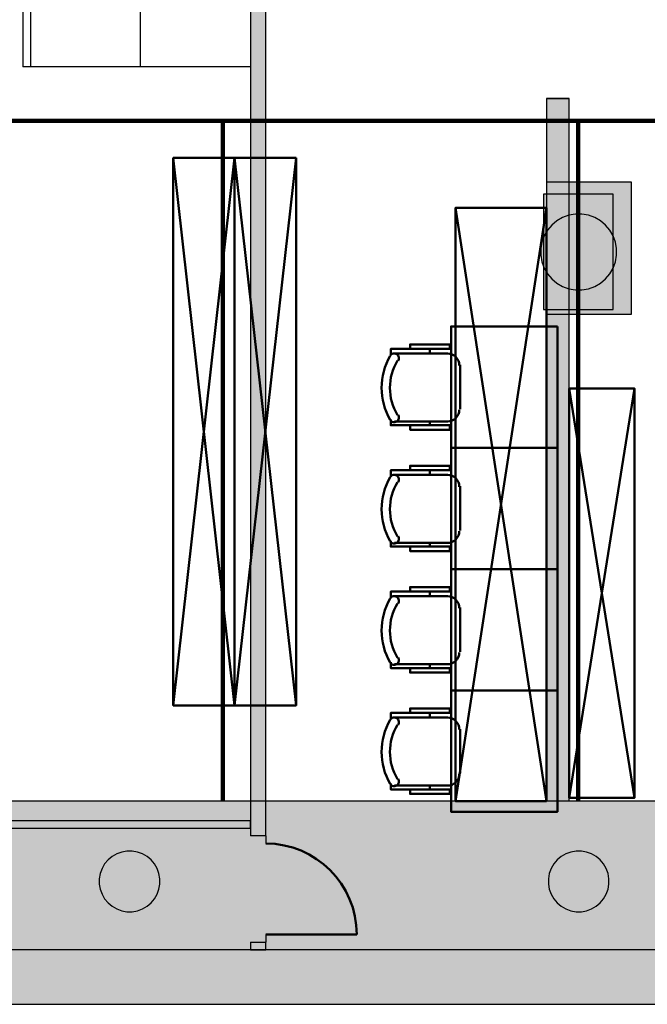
# Model space of a CAD drawing. Header units: metres. Extents: x -1 to 482, y -6 to 50.
# Tile 4 of 19: x 397.3 to 401.44, y 12.84 to 19.33. Entities that reach past the tile are written whole.
import ezdxf

# ---------------------------------------------------------------- set-up
doc = ezdxf.new("R2010")
doc.units = ezdxf.units.M
doc.linetypes.add('CONTINUA', pattern=[0])
doc.linetypes.add('VERDECKT', pattern=[9.525, 6.35, -3.175])
for name, color, linetype, lineweight in [('3D PB MURS', 7, 'CONTINUA', 25), ('3D PB PILAR', 7, 'CONTINUA', 25), ('3D PS-1 MUR', 7, 'CONTINUA', 25), ('3D PS-1 MUR NOU', 7, 'CONTINUA', 25), ('3D PS-1 PILAR', 7, 'CONTINUA', 25), ('3D PS-2 MUR', 7, 'CONTINUA', 25), ('3D PS-2 PILARS', 7, 'CONTINUA', 25), ('PB ESCALES 2D', 7, 'CONTINUA', 25), ('PB MOBLES', 7, 'CONTINUA', 25), ('PS -2  MOBLES', 7, 'CONTINUA', 25)]:
    doc.layers.add(name, color=color, linetype=linetype, lineweight=lineweight)

# ---------------------------------------------------------------- blocks, each defined once
blk = doc.blocks.new('_CLOSEDFILLED')
at = {"color": 0, "linetype": 'ByBlock', "lineweight": -2}
blk.add_solid([(-1, 0), (0, 0), (-1, 0)], dxfattribs=at)
blk = doc.blocks.new('OBJETO_COMPLEJO_10')
at = {"layer": 'PB MOBLES', "color": 202, "linetype": 'CONTINUA', "lineweight": 50, "transparency": 33554687}
for p, q in [((400.0085, 17.1613), (400.0085, 17.1317)), ((399.7757, 17.1317), (400.127, 17.1317)), ((400.2074, 17.0555), (400.2074, 16.7634)), ((400.127, 16.683), (399.7757, 16.683)), ((400.0085, 16.6576), (400.0085, 16.683))]:
    blk.add_line(p, q, dxfattribs=at)
blk.add_lwpolyline([(400.8482, 17.31), (400.8482, 16.51), (400.1482, 16.51), (400.1482, 17.31), (400.8482, 17.31)], close=True, dxfattribs=at)
for points in [[(399.8773, 17.1613), (399.8773, 17.191), (400.1397, 17.191), (400.1397, 17.1613), (399.7503, 17.1613), (399.7503, 17.119)], [(399.799, 17.0822), (399.8019, 17.0879), (399.8035, 17.0938), (399.804, 17.0999), (399.8033, 17.1059), (399.8015, 17.1117), (399.7986, 17.1171), (399.7946, 17.1218), (399.7896, 17.1259), (399.784, 17.1288), (399.778, 17.1305), (399.7719, 17.1311), (399.7659, 17.1304), (399.7601, 17.1287), (399.7547, 17.1258), (399.7499, 17.1219), (399.7459, 17.117)], [(400.2019, 17.0527), (400.2003, 17.0685), (400.1958, 17.0832), (400.1885, 17.0965), (400.179, 17.1081), (400.1674, 17.1177), (400.1541, 17.1249), (400.1394, 17.1295), (400.1236, 17.1311)], [(400.1236, 16.6823), (400.1394, 16.6839), (400.1541, 16.6885), (400.1674, 16.6957), (400.179, 16.7053), (400.1885, 16.7169), (400.1958, 16.7302), (400.2003, 16.7449), (400.2019, 16.7606)], [(399.7459, 16.6922), (399.7499, 16.6872), (399.7547, 16.6833), (399.7601, 16.6805), (399.7659, 16.6787), (399.7719, 16.6781), (399.778, 16.6786), (399.784, 16.6803), (399.7896, 16.6833), (399.7946, 16.6873), (399.7986, 16.6921), (399.8015, 16.6974), (399.8033, 16.7032), (399.804, 16.7092), (399.8035, 16.7153), (399.8019, 16.7213), (399.799, 16.727)], [(399.8773, 16.6576), (399.8773, 16.6279), (400.1397, 16.6279), (400.1397, 16.6576), (399.7503, 16.6576), (399.7503, 16.6957)]]:
    blk.add_lwpolyline(points, dxfattribs=at)
for centre, radius, start, end in [((400.1064, 16.9047), 0.4167, 149.57383, 210.44578), ((400.0852, 16.9047), 0.3405, 148.2581, 211.76492)]:
    blk.add_arc(centre, radius, start, end, dxfattribs=at)
blk = doc.blocks.new('OBJETO_COMPLEJO_11')
at = {"layer": 'PB MOBLES', "color": 202, "linetype": 'CONTINUA', "lineweight": 50, "transparency": 33554687}
for p, q in [((400.0085, 16.3613), (400.0085, 16.3317)), ((399.7757, 16.3317), (400.127, 16.3317)), ((400.2074, 16.2555), (400.2074, 15.9634)), ((400.127, 15.883), (399.7757, 15.883)), ((400.0085, 15.8576), (400.0085, 15.883))]:
    blk.add_line(p, q, dxfattribs=at)
blk.add_lwpolyline([(400.8482, 16.51), (400.8482, 15.71), (400.1482, 15.71), (400.1482, 16.51), (400.8482, 16.51)], close=True, dxfattribs=at)
for points in [[(399.8773, 16.3613), (399.8773, 16.391), (400.1397, 16.391), (400.1397, 16.3613), (399.7503, 16.3613), (399.7503, 16.319)], [(399.799, 16.2822), (399.8019, 16.2879), (399.8035, 16.2938), (399.804, 16.2999), (399.8033, 16.3059), (399.8015, 16.3117), (399.7986, 16.3171), (399.7946, 16.3218), (399.7896, 16.3259), (399.784, 16.3288), (399.778, 16.3305), (399.7719, 16.3311), (399.7659, 16.3304), (399.7601, 16.3287), (399.7547, 16.3258), (399.7499, 16.3219), (399.7459, 16.317)], [(400.2019, 16.2527), (400.2003, 16.2685), (400.1958, 16.2832), (400.1885, 16.2965), (400.179, 16.3081), (400.1674, 16.3177), (400.1541, 16.3249), (400.1394, 16.3295), (400.1236, 16.3311)], [(399.7459, 15.8922), (399.7499, 15.8872), (399.7547, 15.8833), (399.7601, 15.8805), (399.7659, 15.8787), (399.7719, 15.8781), (399.778, 15.8786), (399.784, 15.8803), (399.7896, 15.8833), (399.7946, 15.8873), (399.7986, 15.8921), (399.8015, 15.8974), (399.8033, 15.9032), (399.804, 15.9092), (399.8035, 15.9153), (399.8019, 15.9213), (399.799, 15.927)], [(400.1236, 15.8823), (400.1394, 15.8839), (400.1541, 15.8885), (400.1674, 15.8957), (400.179, 15.9053), (400.1885, 15.9169), (400.1958, 15.9302), (400.2003, 15.9449), (400.2019, 15.9606)], [(399.8773, 15.8576), (399.8773, 15.8279), (400.1397, 15.8279), (400.1397, 15.8576), (399.7503, 15.8576), (399.7503, 15.8957)]]:
    blk.add_lwpolyline(points, dxfattribs=at)
for centre, radius, start, end in [((400.1064, 16.1047), 0.4167, 149.57383, 210.44578), ((400.0852, 16.1047), 0.3405, 148.2581, 211.76492)]:
    blk.add_arc(centre, radius, start, end, dxfattribs=at)
blk = doc.blocks.new('OBJETO_COMPLEJO_12')
at = {"layer": 'PB MOBLES', "color": 202, "linetype": 'CONTINUA', "lineweight": 50, "transparency": 33554687}
for p, q in [((399.7757, 15.5317), (400.127, 15.5317)), ((400.0085, 15.5613), (400.0085, 15.5317)), ((400.2074, 15.4555), (400.2074, 15.1634)), ((400.127, 15.083), (399.7757, 15.083)), ((400.0085, 15.0576), (400.0085, 15.083))]:
    blk.add_line(p, q, dxfattribs=at)
blk.add_lwpolyline([(400.8482, 15.71), (400.8482, 14.91), (400.1482, 14.91), (400.1482, 15.71), (400.8482, 15.71)], close=True, dxfattribs=at)
for points in [[(399.8773, 15.5613), (399.8773, 15.591), (400.1397, 15.591), (400.1397, 15.5613), (399.7503, 15.5613), (399.7503, 15.519)], [(399.799, 15.4822), (399.8019, 15.4879), (399.8035, 15.4938), (399.804, 15.4999), (399.8033, 15.5059), (399.8015, 15.5117), (399.7986, 15.5171), (399.7946, 15.5218), (399.7896, 15.5259), (399.784, 15.5288), (399.778, 15.5305), (399.7719, 15.5311), (399.7659, 15.5304), (399.7601, 15.5287), (399.7547, 15.5258), (399.7499, 15.5219), (399.7459, 15.517)], [(400.2019, 15.4527), (400.2003, 15.4685), (400.1958, 15.4832), (400.1885, 15.4965), (400.179, 15.5081), (400.1674, 15.5177), (400.1541, 15.5249), (400.1394, 15.5295), (400.1236, 15.5311)], [(399.7459, 15.0922), (399.7499, 15.0872), (399.7547, 15.0833), (399.7601, 15.0805), (399.7659, 15.0787), (399.7719, 15.0781), (399.778, 15.0786), (399.784, 15.0803), (399.7896, 15.0833), (399.7946, 15.0873), (399.7986, 15.0921), (399.8015, 15.0974), (399.8033, 15.1032), (399.804, 15.1092), (399.8035, 15.1153), (399.8019, 15.1213), (399.799, 15.127)], [(400.1236, 15.0823), (400.1394, 15.0839), (400.1541, 15.0885), (400.1674, 15.0957), (400.179, 15.1053), (400.1885, 15.1169), (400.1958, 15.1302), (400.2003, 15.1449), (400.2019, 15.1606)], [(399.8773, 15.0576), (399.8773, 15.0279), (400.1397, 15.0279), (400.1397, 15.0576), (399.7503, 15.0576), (399.7503, 15.0957)]]:
    blk.add_lwpolyline(points, dxfattribs=at)
for centre, radius, start, end in [((400.1064, 15.3047), 0.4167, 149.57383, 210.44578), ((400.0852, 15.3047), 0.3405, 148.2581, 211.76492)]:
    blk.add_arc(centre, radius, start, end, dxfattribs=at)
blk = doc.blocks.new('OBJETO_COMPLEJO_13')
at = {"layer": 'PB MOBLES', "color": 202, "linetype": 'CONTINUA', "lineweight": 50, "transparency": 33554687}
for p, q in [((400.0085, 14.7613), (400.0085, 14.7317)), ((399.7757, 14.7317), (400.127, 14.7317)), ((400.2074, 14.6555), (400.2074, 14.3634)), ((400.127, 14.283), (399.7757, 14.283)), ((400.0085, 14.2576), (400.0085, 14.283))]:
    blk.add_line(p, q, dxfattribs=at)
blk.add_lwpolyline([(400.8482, 14.91), (400.8482, 14.11), (400.1482, 14.11), (400.1482, 14.91), (400.8482, 14.91)], close=True, dxfattribs=at)
for points in [[(399.8773, 14.7613), (399.8773, 14.791), (400.1397, 14.791), (400.1397, 14.7613), (399.7503, 14.7613), (399.7503, 14.719)], [(399.799, 14.6822), (399.8019, 14.6879), (399.8035, 14.6938), (399.804, 14.6999), (399.8033, 14.7059), (399.8015, 14.7117), (399.7986, 14.7171), (399.7946, 14.7218), (399.7896, 14.7259), (399.784, 14.7288), (399.778, 14.7305), (399.7719, 14.7311), (399.7659, 14.7304), (399.7601, 14.7287), (399.7547, 14.7258), (399.7499, 14.7219), (399.7459, 14.717)], [(400.2019, 14.6527), (400.2003, 14.6685), (400.1958, 14.6832), (400.1885, 14.6965), (400.179, 14.7081), (400.1674, 14.7177), (400.1541, 14.7249), (400.1394, 14.7295), (400.1236, 14.7311)], [(400.1236, 14.2823), (400.1394, 14.2839), (400.1541, 14.2885), (400.1674, 14.2957), (400.179, 14.3053), (400.1885, 14.3169), (400.1958, 14.3302), (400.2003, 14.3449), (400.2019, 14.3606)], [(399.7459, 14.2922), (399.7499, 14.2872), (399.7547, 14.2833), (399.7601, 14.2805), (399.7659, 14.2787), (399.7719, 14.2781), (399.778, 14.2786), (399.784, 14.2803), (399.7896, 14.2833), (399.7946, 14.2873), (399.7986, 14.2921), (399.8015, 14.2974), (399.8033, 14.3032), (399.804, 14.3092), (399.8035, 14.3153), (399.8019, 14.3213), (399.799, 14.327)], [(399.8773, 14.2576), (399.8773, 14.2279), (400.1397, 14.2279), (400.1397, 14.2576), (399.7503, 14.2576), (399.7503, 14.2957)]]:
    blk.add_lwpolyline(points, dxfattribs=at)
for centre, radius, start, end in [((400.1064, 14.5047), 0.4167, 149.57383, 210.44578), ((400.0852, 14.5047), 0.3405, 148.2581, 211.76492)]:
    blk.add_arc(centre, radius, start, end, dxfattribs=at)

msp = doc.modelspace()

# ---------------------------------------------------------------- hatches: boundary and pattern name
at = {"layer": '3D PB MURS', "linetype": 'CONTINUA', "lineweight": 18, "true_color": 0xa0a0a0, "transparency": 33554687}
for points in [[(398.9264, 13.9508), (398.9264, 20.6108), (398.8264, 20.6108), (398.8264, 13.9508)], [(391.6997, 14.0008), (398.8264, 14.0008), (398.8264, 14.0508), (391.6997, 14.0508)], [(398.9264, 13.2006), (398.9264, 13.2508), (398.8264, 13.2508), (398.8264, 13.2006)], [(391.6997, 12.8406), (400.7564, 12.8406), (400.7564, 13.2006), (391.6997, 13.2006)], [(400.7564, 12.8406), (423.6575, 12.8406), (423.7321, 13.2006), (400.7564, 13.2006)]]:
    msp.add_hatch(color=253, dxfattribs=at).paths.add_polyline_path(points)
at = {"layer": '3D PB PILAR', "linetype": 'CONTINUA', "lineweight": 18, "transparency": 33554687}
for points in [[(401.0106, 18.05), (400.9669, 18.05), (400.9239, 18.0424), (400.8829, 18.0274), (400.845, 18.0056), (400.8116, 17.9775), (400.7835, 17.944), (400.7616, 17.9062), (400.7467, 17.8652), (400.7391, 17.8221), (400.7391, 17.7784), (400.7467, 17.7354), (400.7616, 17.6944), (400.7835, 17.6565), (400.8116, 17.6231), (400.845, 17.595), (400.8829, 17.5731), (400.9239, 17.5582), (400.9669, 17.5506), (401.0106, 17.5506), (401.0536, 17.5582), (401.0947, 17.5731), (401.1325, 17.595), (401.166, 17.6231), (401.1941, 17.6565), (401.2159, 17.6944), (401.2309, 17.7354), (401.2385, 17.7784), (401.2385, 17.8221), (401.2309, 17.8652), (401.2159, 17.9062), (401.1941, 17.944), (401.166, 17.9775), (401.1325, 18.0056), (401.0947, 18.0274), (401.0536, 18.0424)], [(398.0466, 13.8504), (398.0116, 13.8504), (397.9772, 13.8444), (397.9443, 13.8324), (397.9141, 13.8149), (397.8873, 13.7925), (397.8648, 13.7657), (397.8474, 13.7354), (397.8354, 13.7026), (397.8293, 13.6682), (397.8293, 13.6332), (397.8354, 13.5988), (397.8474, 13.566), (397.8648, 13.5357), (397.8873, 13.5089), (397.9141, 13.4865), (397.9443, 13.469), (397.9772, 13.457), (398.0116, 13.451), (398.0466, 13.451), (398.081, 13.457), (398.1138, 13.469), (398.1441, 13.4865), (398.1709, 13.5089), (398.1933, 13.5357), (398.2108, 13.566), (398.2228, 13.5988), (398.2288, 13.6332), (398.2288, 13.6682), (398.2228, 13.7026), (398.2108, 13.7354), (398.1933, 13.7657), (398.1709, 13.7925), (398.1441, 13.8149), (398.1138, 13.8324), (398.081, 13.8444)], [(401.0063, 13.8504), (400.9713, 13.8504), (400.9369, 13.8444), (400.904, 13.8324), (400.8738, 13.8149), (400.847, 13.7925), (400.8245, 13.7657), (400.8071, 13.7354), (400.7951, 13.7026), (400.789, 13.6682), (400.789, 13.6332), (400.7951, 13.5988), (400.8071, 13.566), (400.8245, 13.5357), (400.847, 13.5089), (400.8738, 13.4865), (400.904, 13.469), (400.9369, 13.457), (400.9713, 13.451), (401.0063, 13.451), (401.0407, 13.457), (401.0735, 13.469), (401.1038, 13.4865), (401.1306, 13.5089), (401.153, 13.5357), (401.1705, 13.566), (401.1825, 13.5988), (401.1885, 13.6332), (401.1885, 13.6682), (401.1825, 13.7026), (401.1705, 13.7354), (401.153, 13.7657), (401.1306, 13.7925), (401.1038, 13.8149), (401.0735, 13.8324), (401.0407, 13.8444)]]:
    msp.add_hatch(color=9, dxfattribs=at).paths.add_polyline_path(points)
at = {"layer": '3D PS-1 MUR', "linetype": 'CONTINUA', "lineweight": 18, "true_color": 0xa0a0a0, "transparency": 33554687}
for points in [[(391.3997, 12.8406), (400.7564, 12.8406), (400.7564, 14.1806), (391.3997, 14.1806)], [(400.7564, 12.8406), (417.6914, 12.8406), (417.6914, 14.1806), (400.7564, 14.1806)]]:
    msp.add_hatch(color=253, dxfattribs=at).paths.add_polyline_path(points)
at = {"layer": '3D PS-1 PILAR', "linetype": 'CONTINUA', "lineweight": 18, "transparency": 33554687}
msp.add_hatch(color=9, dxfattribs=at).paths.add_polyline_path([(400.7564, 17.4207), (401.2164, 17.4207), (401.2164, 18.1807), (400.7564, 18.1807)])
at = {"layer": '3D PS-2 MUR', "linetype": 'CONTINUA', "lineweight": 18, "true_color": 0xa0a0a0, "transparency": 33554687}
for points in [[(400.9262, 14.1806), (400.9262, 18.8111), (400.7762, 18.8111), (400.7762, 14.1806)], [(392.0997, 12.8406), (423.6583, 12.8406), (423.9357, 14.1806), (392.0997, 14.1806)]]:
    msp.add_hatch(color=253, dxfattribs=at).paths.add_polyline_path(points)
at = {"layer": '3D PS-2 PILARS', "linetype": 'CONTINUA', "lineweight": 18, "transparency": 33554687}
msp.add_hatch(color=9, dxfattribs=at).paths.add_polyline_path([(400.9264, 17.3903), (401.3362, 17.3903), (401.3362, 18.2607), (400.7763, 18.2607), (400.7763, 17.3903), (400.7764, 17.3903), (400.7764, 17.3903), (400.9264, 17.3903)])

# ---------------------------------------------------------------- linework, layer by layer
at = {"layer": '3D PB MURS', "color": 7, "linetype": 'CONTINUA', "lineweight": 25, "transparency": 33554687}
for p, q in [((398.8264, 20.6108), (398.8264, 14.0508)), ((398.9264, 13.9508), (398.9264, 20.6108)), ((398.8264, 14.0508), (391.6997, 14.0508)), ((398.8264, 14.0508), (398.8264, 14.0008)), ((398.8264, 14.0008), (398.8264, 14.0508)), ((391.6997, 14.0008), (398.8264, 14.0008)), ((398.8264, 14.0008), (398.8264, 13.9508)), ((398.9264, 13.9508), (398.8264, 13.9508)), ((398.9264, 13.9508), (398.9264, 13.9008)), ((398.8264, 13.2508), (398.9264, 13.2508)), ((398.8264, 13.2508), (398.8264, 13.2006)), ((398.9264, 13.3008), (398.9264, 13.2508)), ((398.9264, 13.2006), (398.9264, 13.2508)), ((398.8264, 13.2006), (391.6997, 13.2006)), ((398.9264, 13.2006), (398.8264, 13.2006)), ((398.8264, 13.2006), (398.9264, 13.2006)), ((400.7564, 13.2006), (398.9264, 13.2006)), ((400.9274, 13.2006), (400.7564, 13.2006)), ((406.0913, 13.2006), (400.9274, 13.2006)), ((391.6997, 12.8406), (400.7564, 12.8406)), ((400.7564, 12.8406), (400.9274, 12.8406)), ((400.9274, 12.8406), (423.6575, 12.8406))]:
    msp.add_line(p, q, dxfattribs=at)
at = {"layer": '3D PB MURS', "color": 202, "linetype": 'CONTINUA', "lineweight": 50, "transparency": 33554687}
msp.add_line((398.9264, 13.3008), (399.5264, 13.3008), dxfattribs=at)
msp.add_arc((398.9264, 13.3008), 0.6, 0, 90, dxfattribs=at)
at = {"layer": '3D PB PILAR', "color": 7, "linetype": 'CONTINUA', "lineweight": 25, "transparency": 33554687}
for p, q in [((400.9669, 18.05), (400.9239, 18.0424)), ((401.0106, 18.05), (400.9669, 18.05)), ((401.0536, 18.0424), (401.0106, 18.05)), ((400.845, 18.0056), (400.8116, 17.9775)), ((400.8829, 18.0274), (400.845, 18.0056)), ((400.9239, 18.0424), (400.8829, 18.0274)), ((401.0947, 18.0274), (401.0536, 18.0424)), ((401.1325, 18.0056), (401.0947, 18.0274)), ((401.166, 17.9775), (401.1325, 18.0056)), ((400.7835, 17.944), (400.7616, 17.9062)), ((400.8116, 17.9775), (400.7835, 17.944)), ((401.1941, 17.944), (401.166, 17.9775)), ((401.2159, 17.9062), (401.1941, 17.944)), ((400.7467, 17.8652), (400.7391, 17.8221)), ((400.7616, 17.9062), (400.7467, 17.8652)), ((401.2309, 17.8652), (401.2159, 17.9062)), ((401.2385, 17.8221), (401.2309, 17.8652)), ((400.7391, 17.8221), (400.7391, 17.7784)), ((401.2385, 17.7784), (401.2385, 17.8221)), ((400.7391, 17.7784), (400.7467, 17.7354)), ((400.7467, 17.7354), (400.7616, 17.6944)), ((401.2159, 17.6944), (401.2309, 17.7354)), ((401.2309, 17.7354), (401.2385, 17.7784)), ((400.7616, 17.6944), (400.7835, 17.6565)), ((400.7835, 17.6565), (400.8116, 17.6231)), ((401.166, 17.6231), (401.1941, 17.6565)), ((401.1941, 17.6565), (401.2159, 17.6944)), ((400.8116, 17.6231), (400.845, 17.595)), ((400.845, 17.595), (400.8829, 17.5731)), ((401.0947, 17.5731), (401.1325, 17.595)), ((401.1325, 17.595), (401.166, 17.6231)), ((400.8829, 17.5731), (400.9239, 17.5582)), ((400.9239, 17.5582), (400.9669, 17.5506)), ((400.9669, 17.5506), (401.0106, 17.5506)), ((401.0106, 17.5506), (401.0536, 17.5582)), ((401.0536, 17.5582), (401.0947, 17.5731)), ((397.9443, 13.8324), (397.9141, 13.8149)), ((397.9772, 13.8444), (397.9443, 13.8324)), ((398.0116, 13.8504), (397.9772, 13.8444)), ((398.0466, 13.8504), (398.0116, 13.8504)), ((398.081, 13.8444), (398.0466, 13.8504)), ((398.1138, 13.8324), (398.081, 13.8444)), ((398.1441, 13.8149), (398.1138, 13.8324)), ((400.904, 13.8324), (400.8738, 13.8149)), ((400.9369, 13.8444), (400.904, 13.8324)), ((400.9713, 13.8504), (400.9369, 13.8444)), ((401.0063, 13.8504), (400.9713, 13.8504)), ((401.0407, 13.8444), (401.0063, 13.8504)), ((401.0735, 13.8324), (401.0407, 13.8444)), ((401.1038, 13.8149), (401.0735, 13.8324)), ((397.8648, 13.7657), (397.8474, 13.7354)), ((397.8873, 13.7925), (397.8648, 13.7657)), ((397.9141, 13.8149), (397.8873, 13.7925)), ((398.1709, 13.7925), (398.1441, 13.8149)), ((398.1933, 13.7657), (398.1709, 13.7925)), ((398.2108, 13.7354), (398.1933, 13.7657)), ((400.8245, 13.7657), (400.8071, 13.7354)), ((400.847, 13.7925), (400.8245, 13.7657)), ((400.8738, 13.8149), (400.847, 13.7925)), ((401.1306, 13.7925), (401.1038, 13.8149)), ((401.153, 13.7657), (401.1306, 13.7925)), ((401.1705, 13.7354), (401.153, 13.7657)), ((397.8354, 13.7026), (397.8293, 13.6682)), ((397.8474, 13.7354), (397.8354, 13.7026)), ((398.2228, 13.7026), (398.2108, 13.7354)), ((398.2288, 13.6682), (398.2228, 13.7026)), ((400.7951, 13.7026), (400.789, 13.6682)), ((400.8071, 13.7354), (400.7951, 13.7026)), ((401.1825, 13.7026), (401.1705, 13.7354)), ((401.1885, 13.6682), (401.1825, 13.7026)), ((397.8293, 13.6682), (397.8293, 13.6332)), ((397.8293, 13.6332), (397.8354, 13.5988)), ((398.2228, 13.5988), (398.2288, 13.6332)), ((398.2288, 13.6332), (398.2288, 13.6682)), ((400.789, 13.6682), (400.789, 13.6332)), ((400.789, 13.6332), (400.7951, 13.5988)), ((401.1825, 13.5988), (401.1885, 13.6332)), ((401.1885, 13.6332), (401.1885, 13.6682)), ((397.8354, 13.5988), (397.8474, 13.566)), ((398.2108, 13.566), (398.2228, 13.5988)), ((400.7951, 13.5988), (400.8071, 13.566)), ((401.1705, 13.566), (401.1825, 13.5988)), ((397.8474, 13.566), (397.8648, 13.5357)), ((397.8648, 13.5357), (397.8873, 13.5089)), ((397.8873, 13.5089), (397.9141, 13.4865)), ((398.1441, 13.4865), (398.1709, 13.5089)), ((398.1709, 13.5089), (398.1933, 13.5357)), ((398.1933, 13.5357), (398.2108, 13.566)), ((400.8071, 13.566), (400.8245, 13.5357)), ((400.8245, 13.5357), (400.847, 13.5089)), ((400.847, 13.5089), (400.8738, 13.4865)), ((401.1038, 13.4865), (401.1306, 13.5089)), ((401.1306, 13.5089), (401.153, 13.5357)), ((401.153, 13.5357), (401.1705, 13.566)), ((397.9141, 13.4865), (397.9443, 13.469)), ((397.9443, 13.469), (397.9772, 13.457)), ((397.9772, 13.457), (398.0116, 13.451)), ((398.0116, 13.451), (398.0466, 13.451)), ((398.0466, 13.451), (398.081, 13.457)), ((398.081, 13.457), (398.1138, 13.469)), ((398.1138, 13.469), (398.1441, 13.4865)), ((400.8738, 13.4865), (400.904, 13.469)), ((400.904, 13.469), (400.9369, 13.457)), ((400.9369, 13.457), (400.9713, 13.451)), ((400.9713, 13.451), (401.0063, 13.451)), ((401.0063, 13.451), (401.0407, 13.457)), ((401.0407, 13.457), (401.0735, 13.469)), ((401.0735, 13.469), (401.1038, 13.4865))]:
    msp.add_line(p, q, dxfattribs=at)
at = {"layer": '3D PS-1 MUR', "color": 7, "linetype": 'CONTINUA', "lineweight": 25, "transparency": 33554687}
for p, q in [((400.7564, 14.1806), (391.8964, 14.1806)), ((407.9432, 14.1806), (400.7564, 14.1806)), ((391.3997, 12.8406), (400.7564, 12.8406)), ((400.7564, 12.8406), (417.6914, 12.8406))]:
    msp.add_line(p, q, dxfattribs=at)
at = {"layer": '3D PS-1 MUR NOU', "color": 240, "linetype": 'VERDECKT', "lineweight": 140, "transparency": 33554687}
for p, q in [((396.3829, 18.6647), (407.9432, 18.6647)), ((398.6439, 18.6647), (398.6439, 14.1807)), ((400.9864, 18.6647), (400.9864, 14.1807))]:
    msp.add_line(p, q, dxfattribs=at)
at = {"layer": '3D PS-1 PILAR', "color": 7, "linetype": 'CONTINUA', "lineweight": 25, "transparency": 33554687}
for p, q in [((401.2164, 18.1807), (400.7564, 18.1807)), ((400.7564, 18.1807), (400.7564, 17.4207)), ((401.2164, 17.4207), (401.2164, 18.1807)), ((400.7564, 17.4207), (401.2164, 17.4207))]:
    msp.add_line(p, q, dxfattribs=at)
at = {"layer": '3D PS-2 MUR', "color": 7, "linetype": 'CONTINUA', "lineweight": 25, "transparency": 33554687}
for p, q in [((400.7762, 18.8111), (400.9262, 18.8111)), ((400.7762, 18.8111), (400.7762, 14.1806)), ((400.9262, 14.1806), (400.9262, 18.8111)), ((400.7762, 14.1806), (392.0997, 14.1806)), ((418.5837, 14.1806), (400.9262, 14.1806)), ((391.1497, 12.8406), (424.2914, 12.8406)), ((392.0997, 12.8406), (423.6583, 12.8406))]:
    msp.add_line(p, q, dxfattribs=at)
msp.add_lwpolyline([(400.9262, 18.8111), (400.8512, 18.8111), (400.7762, 18.8111), (400.8512, 18.8111), (400.9262, 18.8111)], close=True, dxfattribs=at)
at = {"layer": '3D PS-2 PILARS', "color": 7, "linetype": 'CONTINUA', "lineweight": 25, "transparency": 33554687}
for p, q in [((401.3362, 18.2607), (400.7763, 18.2607)), ((400.7763, 18.2607), (400.7763, 17.3903)), ((401.3362, 17.3903), (401.3362, 18.2607)), ((400.7763, 17.3903), (400.7764, 17.3903)), ((400.7764, 17.3903), (400.7764, 17.3903)), ((400.7764, 17.3903), (400.9264, 17.3903)), ((400.9264, 17.3903), (401.3362, 17.3903)), ((400.9264, 17.3903), (400.9264, 17.3903))]:
    msp.add_line(p, q, dxfattribs=at)
at = {"layer": 'PB ESCALES 2D', "color": 7, "linetype": 'CONTINUA', "lineweight": 25, "transparency": 33554687}
for p, q in [((397.3264, 22.0208), (397.3264, 19.0208)), ((397.3764, 21.9708), (397.3764, 19.0208)), ((398.1014, 19.0208), (398.1014, 20.8379)), ((398.8264, 19.0208), (397.3264, 19.0208))]:
    msp.add_line(p, q, dxfattribs=at)
at = {"layer": 'PS -2  MOBLES', "color": 202, "linetype": 'CONTINUA', "lineweight": 50, "transparency": 33554687}
for p, q in [((398.3164, 18.4207), (398.7214, 14.8107)), ((398.7214, 18.4207), (398.3164, 14.8107)), ((398.7214, 18.4207), (399.1264, 14.8107)), ((399.1264, 18.4207), (398.7214, 14.8107)), ((400.1764, 18.0907), (400.7764, 14.1807)), ((400.7764, 18.0907), (400.1764, 14.1807)), ((401.3564, 14.2007), (400.9264, 16.9007)), ((401.3564, 16.9007), (400.9264, 14.2007))]:
    msp.add_line(p, q, dxfattribs=at)
for points in [[(398.7214, 18.4207), (398.3164, 18.4207), (398.3164, 14.8107), (398.7214, 14.8107), (398.7214, 18.4207)], [(399.1264, 18.4207), (398.7214, 18.4207), (398.7214, 14.8107), (399.1264, 14.8107), (399.1264, 18.4207)], [(400.7764, 18.0907), (400.1764, 18.0907), (400.1764, 14.1807), (400.7764, 14.1807), (400.7764, 18.0907)], [(400.9264, 14.2007), (401.3564, 14.2007), (401.3564, 16.9007), (400.9264, 16.9007), (400.9264, 14.2007)]]:
    msp.add_lwpolyline(points, close=True, dxfattribs=at)

# ---------------------------------------------------------------- block references
at = {"layer": '3D PB PILAR', "color": 7, "linetype": 'CONTINUA', "lineweight": 25, "transparency": 33554687, "xscale": 0.0002666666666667, "yscale": 0.0002666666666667, "zscale": 0.0002666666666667}
for p in [(400.9888, 17.8003), (398.0291, 13.6507), (400.9888, 13.6507)]:
    msp.add_blockref('_CLOSEDFILLED', p, dxfattribs=at)
at = {"layer": 'PB MOBLES', "color": 202, "linetype": 'CONTINUA', "lineweight": 50, "transparency": 33554687}
for name in ['OBJETO_COMPLEJO_10', 'OBJETO_COMPLEJO_11', 'OBJETO_COMPLEJO_12', 'OBJETO_COMPLEJO_13']:
    msp.add_blockref(name, (0, 0), dxfattribs=at)

doc.saveas('drawing.dxf')
